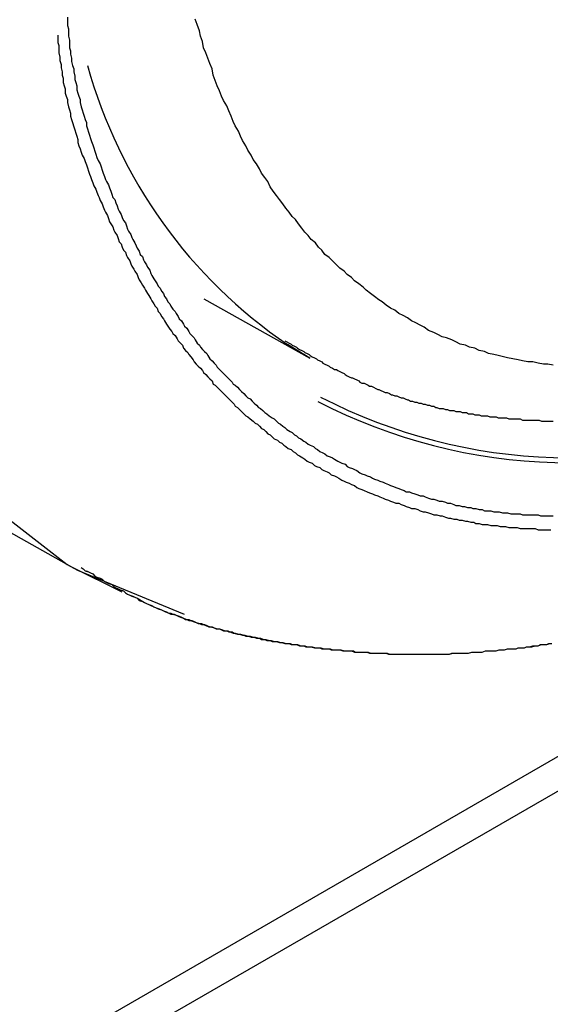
# Model space of a CAD drawing. Header units: millimetres. Extents: x 7187 to 8806, y -3756 to -2918.
# Tile 85 of 250: x 7831 to 7836, y -3648 to -3639. Entities that reach past the tile are written whole.
import ezdxf

# ---------------------------------------------------------------- set-up
doc = ezdxf.new("R2010")
doc.units = ezdxf.units.MM
doc.header["$LTSCALE"] = 3

msp = doc.modelspace()

# ---------------------------------------------------------------- linework, layer by layer
at = {"linetype": 'Continuous', "lineweight": 30}
for p, q in [((7832.5857, -3641.3863), (7833.59, -3641.9493)), ((7833.59, -3641.9493), (7833.3769, -3641.8208)), ((7828.2093, -3642.1667), (7831.3308, -3643.9291)), ((7828.2093, -3642.1667), (7831.3308, -3643.9292)), ((7705.2475, -3721.1735), (7839.8973, -3643.4418)), ((7705.0133, -3721.6353), (7840.1857, -3643.6019)), ((7831.3308, -3643.9292), (7831.809, -3644.1657)), ((7831.3888, -3643.9613), (7832.3997, -3644.3763))]:
    msp.add_line(p, q, dxfattribs=at)
at = {"linetype": 'Continuous', "lineweight": 30, "flags": 128}
msp.add_lwpolyline([(7828.2603, -3637.209), (7828.3876, -3639.0039), (7828.7665, -3640.6076), (7829.3876, -3641.9806), (7830.2356, -3643.089), (7831.2897, -3643.9057), (7831.3888, -3643.9613)], dxfattribs=at)
at = {"linetype": 'Continuous', "lineweight": 30}
for points in [[(7831.2926, -3638.7165, 0), (7831.2926, -3638.7565, 0), (7831.2926, -3638.7965, 0), (7831.3026, -3638.8265, 0), (7831.3026, -3638.8665, 0), (7831.3026, -3638.8965, 0), (7831.3126, -3638.9365, 0), (7831.3126, -3638.9665, 0), (7831.3126, -3639.0065, 0), (7831.3226, -3639.0365, 0), (7831.3226, -3639.0665, 0), (7831.3326, -3639.1065, 0), (7831.3326, -3639.1365, 0), (7831.3426, -3639.1765, 0), (7831.3526, -3639.2065, 0), (7831.3526, -3639.2365, 0), (7831.3626, -3639.2765, 0), (7831.3626, -3639.3065, 0), (7831.3726, -3639.3365, 0), (7831.3826, -3639.3665, 0), (7831.3826, -3639.4065, 0), (7831.3926, -3639.4365, 0), (7831.4026, -3639.4665, 0), (7831.4126, -3639.4965, 0), (7831.4126, -3639.5265, 0), (7831.4226, -3639.5665, 0), (7831.4326, -3639.5965, 0), (7831.4426, -3639.6265, 0), (7831.4526, -3639.6565, 0), (7831.4626, -3639.6865, 0), (7831.4726, -3639.7165, 0), (7831.4726, -3639.7465, 0), (7831.4826, -3639.7765, 0), (7831.4926, -3639.8065, 0), (7831.5026, -3639.8365, 0), (7831.5126, -3639.8665, 0), (7831.5226, -3639.8965, 0), (7831.5326, -3639.9265, 0), (7831.5426, -3639.9565, 0), (7831.5526, -3639.9865, 0), (7831.5626, -3640.0165, 0), (7831.5726, -3640.0465, 0), (7831.5826, -3640.0765, 0), (7831.6026, -3640.1065, 0), (7831.6126, -3640.1365, 0), (7831.6226, -3640.1665, 0), (7831.6326, -3640.1965, 0), (7831.6426, -3640.2265, 0), (7831.6526, -3640.2565, 0), (7831.6626, -3640.2765, 0), (7831.6826, -3640.3065, 0), (7831.6926, -3640.3365, 0), (7831.7026, -3640.3665, 0), (7831.7126, -3640.3965, 0), (7831.7226, -3640.4265, 0), (7831.7426, -3640.4465, 0), (7831.7526, -3640.4765, 0), (7831.7626, -3640.5065, 0), (7831.7726, -3640.5365, 0), (7831.7826, -3640.5565, 0), (7831.8026, -3640.5865, 0), (7831.8126, -3640.6165, 0), (7831.8226, -3640.6465, 0), (7831.8426, -3640.6665, 0), (7831.8526, -3640.6965, 0), (7831.8626, -3640.7265, 0), (7831.8726, -3640.7465, 0), (7831.8926, -3640.7765, 0), (7831.9026, -3640.8065, 0), (7831.9126, -3640.8265, 0), (7831.9326, -3640.8565, 0), (7831.9426, -3640.8865, 0), (7831.9526, -3640.9065, 0), (7831.9726, -3640.9365, 0), (7831.9826, -3640.9665, 0), (7832.0026, -3640.9865, 0), (7832.0126, -3641.0165, 0), (7832.0226, -3641.0365, 0), (7832.0426, -3641.0665, 0), (7832.0526, -3641.0865, 0), (7832.0726, -3641.1165, 0), (7832.0826, -3641.1465, 0), (7832.0926, -3641.1665, 0), (7832.1126, -3641.1965, 0), (7832.1226, -3641.2165, 0), (7832.1426, -3641.2465, 0), (7832.1526, -3641.2665, 0), (7832.1726, -3641.2865, 0), (7832.1826, -3641.3165, 0), (7832.2026, -3641.3365, 0), (7832.2126, -3641.3665, 0), (7832.2326, -3641.3865, 0), (7832.2426, -3641.4165, 0), (7832.2626, -3641.4365, 0), (7832.2726, -3641.4565, 0), (7832.2926, -3641.4865, 0), (7832.3126, -3641.5065, 0), (7832.3226, -3641.5265, 0), (7832.3426, -3641.5565, 0), (7832.3526, -3641.5765, 0), (7832.3726, -3641.5965, 0), (7832.3926, -3641.6265, 0), (7832.4026, -3641.6465, 0), (7832.4226, -3641.6665, 0), (7832.4426, -3641.6965, 0), (7832.4526, -3641.7165, 0), (7832.4726, -3641.7365, 0), (7832.4926, -3641.7565, 0), (7832.5026, -3641.7765, 0), (7832.5226, -3641.8065, 0), (7832.5426, -3641.8265, 0), (7832.5526, -3641.8465, 0), (7832.5726, -3641.8665, 0), (7832.5926, -3641.8865, 0), (7832.6126, -3641.9065, 0), (7832.6226, -3641.9265, 0), (7832.6426, -3641.9565, 0), (7832.6626, -3641.9765, 0), (7832.6826, -3641.9965, 0), (7832.7026, -3642.0165, 0), (7832.7126, -3642.0365, 0), (7832.7326, -3642.0565, 0), (7832.7526, -3642.0765, 0), (7832.7726, -3642.0965, 0), (7832.7926, -3642.1165, 0), (7832.8126, -3642.1365, 0), (7832.8326, -3642.1565, 0), (7832.8526, -3642.1765, 0), (7832.8626, -3642.1965, 0), (7832.8826, -3642.2065, 0), (7832.9026, -3642.2265, 0), (7832.9226, -3642.2465, 0), (7832.9426, -3642.2665, 0), (7832.9626, -3642.2865, 0), (7832.9826, -3642.3065, 0), (7833.0026, -3642.3265, 0), (7833.0226, -3642.3365, 0), (7833.0426, -3642.3565, 0), (7833.0626, -3642.3765, 0), (7833.0826, -3642.3965, 0), (7833.1026, -3642.4165, 0), (7833.1226, -3642.4265, 0), (7833.1426, -3642.4465, 0), (7833.1626, -3642.4665, 0), (7833.1826, -3642.4765, 0), (7833.2026, -3642.4965, 0), (7833.2326, -3642.5165, 0), (7833.2526, -3642.5265, 0), (7833.2726, -3642.5465, 0), (7833.2926, -3642.5665, 0), (7833.3126, -3642.5765, 0), (7833.3326, -3642.5965, 0), (7833.3526, -3642.6065, 0), (7833.3726, -3642.6265, 0), (7833.4026, -3642.6465, 0), (7833.4226, -3642.6565, 0), (7833.4426, -3642.6765, 0), (7833.4626, -3642.6865, 0), (7833.4826, -3642.7065, 0), (7833.5026, -3642.7165, 0), (7833.5326, -3642.7365, 0), (7833.5526, -3642.7465, 0), (7833.5726, -3642.7665, 0), (7833.5926, -3642.7765, 0), (7833.6226, -3642.7865, 0), (7833.6426, -3642.8065, 0), (7833.6626, -3642.8165, 0), (7833.6826, -3642.8365, 0), (7833.7126, -3642.8465, 0), (7833.7326, -3642.8565, 0), (7833.7526, -3642.8765, 0), (7833.7826, -3642.8865, 0), (7833.8026, -3642.8965, 0), (7833.8226, -3642.9065, 0), (7833.8526, -3642.9265, 0), (7833.8726, -3642.9365, 0), (7833.8926, -3642.9465, 0), (7833.9226, -3642.9565, 0), (7833.9426, -3642.9765, 0), (7833.9626, -3642.9865, 0), (7833.9926, -3642.9965, 0), (7834.0126, -3643.0065, 0), (7834.0326, -3643.0165, 0), (7834.0626, -3643.0365, 0), (7834.0826, -3643.0465, 0), (7834.1126, -3643.0565, 0), (7834.1326, -3643.0665, 0), (7834.1626, -3643.0765, 0), (7834.1826, -3643.0865, 0), (7834.2026, -3643.0965, 0), (7834.2326, -3643.1065, 0), (7834.2526, -3643.1165, 0), (7834.2826, -3643.1265, 0), (7834.3026, -3643.1365, 0), (7834.3326, -3643.1465, 0), (7834.3526, -3643.1565, 0), (7834.3826, -3643.1665, 0), (7834.4026, -3643.1765, 0), (7834.4326, -3643.1865, 0), (7834.4526, -3643.1965, 0), (7834.4826, -3643.2065, 0), (7834.5026, -3643.2165, 0), (7834.5326, -3643.2165, 0), (7834.5526, -3643.2265, 0), (7834.5826, -3643.2365, 0), (7834.6126, -3643.2465, 0), (7834.6326, -3643.2565, 0), (7834.6626, -3643.2565, 0), (7834.6826, -3643.2665, 0), (7834.7126, -3643.2765, 0), (7834.7426, -3643.2865, 0), (7834.7626, -3643.2865, 0), (7834.7926, -3643.2965, 0), (7834.8126, -3643.3065, 0), (7834.8426, -3643.3065, 0), (7834.8726, -3643.3165, 0), (7834.8926, -3643.3265, 0), (7834.9226, -3643.3265, 0), (7834.9526, -3643.3365, 0), (7834.9726, -3643.3465, 0), (7835.0026, -3643.3465, 0), (7835.0326, -3643.3565, 0), (7835.0526, -3643.3565, 0), (7835.0826, -3643.3665, 0), (7835.1126, -3643.3665, 0), (7835.1326, -3643.3765, 0), (7835.1626, -3643.3765, 0), (7835.1926, -3643.3865, 0), (7835.2226, -3643.3865, 0), (7835.2426, -3643.3965, 0), (7835.2726, -3643.3965, 0), (7835.3026, -3643.3965, 0), (7835.3326, -3643.4065, 0), (7835.3526, -3643.4065, 0), (7835.3826, -3643.4065, 0), (7835.4126, -3643.4165, 0), (7835.4426, -3643.4165, 0), (7835.4626, -3643.4165, 0), (7835.4926, -3643.4265, 0), (7835.5226, -3643.4265, 0), (7835.5526, -3643.4265, 0), (7835.5826, -3643.4265, 0), (7835.6026, -3643.4365, 0), (7835.6326, -3643.4365, 0), (7835.6626, -3643.4365, 0), (7835.6926, -3643.4365, 0), (7835.7226, -3643.4365, 0), (7835.7526, -3643.4365, 0), (7835.7726, -3643.4465, 0), (7835.8026, -3643.4465, 0), (7835.8326, -3643.4465, 0), (7835.8626, -3643.4465, 0), (7835.8926, -3643.4465, 0)], [(7835.8926, -3642.0165, 0), (7835.8426, -3642.0065, 0), (7835.8026, -3642.0065, 0), (7835.7526, -3641.9965, 0), (7835.7026, -3641.9865, 0), (7835.6526, -3641.9865, 0), (7835.6026, -3641.9765, 0), (7835.5626, -3641.9665, 0), (7835.5126, -3641.9565, 0), (7835.4626, -3641.9465, 0), (7835.4226, -3641.9365, 0), (7835.3726, -3641.9265, 0), (7835.3326, -3641.9165, 0), (7835.2826, -3641.9065, 0), (7835.2426, -3641.8865, 0), (7835.1926, -3641.8765, 0), (7835.1526, -3641.8565, 0), (7835.1026, -3641.8465, 0), (7835.0626, -3641.8265, 0), (7835.0126, -3641.8165, 0), (7834.9726, -3641.7965, 0), (7834.9326, -3641.7765, 0), (7834.8826, -3641.7565, 0), (7834.8426, -3641.7465, 0), (7834.8026, -3641.7265, 0), (7834.7626, -3641.7065, 0), (7834.7126, -3641.6865, 0), (7834.6726, -3641.6565, 0), (7834.6326, -3641.6365, 0), (7834.5926, -3641.6165, 0), (7834.5526, -3641.5965, 0), (7834.5126, -3641.5665, 0), (7834.4726, -3641.5465, 0), (7834.4326, -3641.5265, 0), (7834.3926, -3641.4965, 0), (7834.3526, -3641.4765, 0), (7834.3126, -3641.4465, 0), (7834.2726, -3641.4165, 0), (7834.2426, -3641.3965, 0), (7834.2026, -3641.3665, 0), (7834.1626, -3641.3365, 0), (7834.1226, -3641.3065, 0), (7834.0926, -3641.2765, 0), (7834.0526, -3641.2465, 0), (7834.0126, -3641.2165, 0), (7833.9826, -3641.1865, 0), (7833.9426, -3641.1565, 0), (7833.9126, -3641.1265, 0), (7833.8726, -3641.0965, 0), (7833.8426, -3641.0665, 0), (7833.8026, -3641.0265, 0), (7833.7726, -3640.9965, 0), (7833.7326, -3640.9665, 0), (7833.7026, -3640.9265, 0), (7833.6726, -3640.8965, 0), (7833.6426, -3640.8565, 0), (7833.6026, -3640.8265, 0), (7833.5726, -3640.7865, 0), (7833.5426, -3640.7565, 0), (7833.5126, -3640.7165, 0), (7833.4826, -3640.6765, 0), (7833.4526, -3640.6365, 0), (7833.4226, -3640.6065, 0), (7833.3926, -3640.5665, 0), (7833.3626, -3640.5265, 0), (7833.3326, -3640.4865, 0), (7833.3026, -3640.4465, 0), (7833.2726, -3640.4065, 0), (7833.2426, -3640.3665, 0), (7833.2126, -3640.3265, 0), (7833.1926, -3640.2765, 0), (7833.1626, -3640.2365, 0), (7833.1326, -3640.1965, 0), (7833.1126, -3640.1565, 0), (7833.0826, -3640.1065, 0), (7833.0526, -3640.0665, 0), (7833.0326, -3640.0265, 0), (7833.0026, -3639.9765, 0), (7832.9826, -3639.9365, 0), (7832.9526, -3639.8865, 0), (7832.9326, -3639.8465, 0), (7832.9126, -3639.7965, 0), (7832.8826, -3639.7465, 0), (7832.8626, -3639.7065, 0), (7832.8426, -3639.6565, 0), (7832.8226, -3639.6065, 0), (7832.8026, -3639.5565, 0), (7832.7726, -3639.5065, 0), (7832.7526, -3639.4665, 0), (7832.7326, -3639.4165, 0), (7832.7126, -3639.3665, 0), (7832.6926, -3639.3165, 0), (7832.6726, -3639.2665, 0), (7832.6626, -3639.2065, 0), (7832.6426, -3639.1565, 0), (7832.6226, -3639.1065, 0), (7832.6026, -3639.0565, 0), (7832.5826, -3639.0065, 0), (7832.5726, -3638.9465, 0), (7832.5526, -3638.8965, 0), (7832.5426, -3638.8465, 0), (7832.5226, -3638.7865, 0), (7832.5026, -3638.7365, 0)], [(7831.2026, -3638.8865, 0), (7831.2026, -3638.9165, 0), (7831.2026, -3638.9565, 0), (7831.2126, -3638.9865, 0), (7831.2126, -3639.0265, 0), (7831.2126, -3639.0565, 0), (7831.2226, -3639.0965, 0), (7831.2226, -3639.1265, 0), (7831.2326, -3639.1665, 0), (7831.2326, -3639.1965, 0), (7831.2426, -3639.2365, 0), (7831.2426, -3639.2665, 0), (7831.2526, -3639.2965, 0), (7831.2526, -3639.3365, 0), (7831.2626, -3639.3665, 0), (7831.2726, -3639.3965, 0), (7831.2726, -3639.4365, 0), (7831.2826, -3639.4665, 0), (7831.2926, -3639.4965, 0), (7831.2926, -3639.5265, 0), (7831.3026, -3639.5665, 0), (7831.3126, -3639.5965, 0), (7831.3226, -3639.6265, 0), (7831.3226, -3639.6565, 0), (7831.3326, -3639.6865, 0), (7831.3426, -3639.7165, 0), (7831.3526, -3639.7565, 0), (7831.3626, -3639.7865, 0), (7831.3726, -3639.8165, 0), (7831.3826, -3639.8465, 0), (7831.3926, -3639.8765, 0), (7831.3926, -3639.9065, 0), (7831.4026, -3639.9365, 0), (7831.4126, -3639.9665, 0), (7831.4226, -3639.9965, 0), (7831.4326, -3640.0265, 0), (7831.4526, -3640.0565, 0), (7831.4626, -3640.0865, 0), (7831.4726, -3640.1165, 0), (7831.4826, -3640.1465, 0), (7831.4926, -3640.1765, 0), (7831.5026, -3640.2065, 0), (7831.5126, -3640.2265, 0), (7831.5226, -3640.2565, 0), (7831.5326, -3640.2865, 0), (7831.5426, -3640.3165, 0), (7831.5626, -3640.3465, 0), (7831.5726, -3640.3765, 0), (7831.5826, -3640.4065, 0), (7831.5926, -3640.4265, 0), (7831.6026, -3640.4565, 0), (7831.6226, -3640.4865, 0), (7831.6326, -3640.5165, 0), (7831.6426, -3640.5465, 0), (7831.6526, -3640.5665, 0), (7831.6726, -3640.5965, 0), (7831.6826, -3640.6265, 0), (7831.6926, -3640.6565, 0), (7831.7026, -3640.6765, 0), (7831.7226, -3640.7065, 0), (7831.7326, -3640.7365, 0), (7831.7426, -3640.7565, 0), (7831.7626, -3640.7865, 0), (7831.7726, -3640.8165, 0), (7831.7826, -3640.8465, 0), (7831.8026, -3640.8665, 0), (7831.8126, -3640.8965, 0), (7831.8226, -3640.9265, 0), (7831.8426, -3640.9465, 0), (7831.8526, -3640.9765, 0), (7831.8626, -3640.9965, 0), (7831.8826, -3641.0265, 0), (7831.8926, -3641.0565, 0), (7831.9026, -3641.0765, 0), (7831.9226, -3641.1065, 0), (7831.9326, -3641.1265, 0), (7831.9526, -3641.1565, 0), (7831.9626, -3641.1865, 0), (7831.9726, -3641.2065, 0), (7831.9926, -3641.2365, 0), (7832.0026, -3641.2565, 0), (7832.0226, -3641.2865, 0), (7832.0326, -3641.3065, 0), (7832.0526, -3641.3365, 0), (7832.0626, -3641.3565, 0), (7832.0826, -3641.3865, 0), (7832.0926, -3641.4065, 0), (7832.1126, -3641.4365, 0), (7832.1226, -3641.4565, 0), (7832.1426, -3641.4765, 0), (7832.1526, -3641.5065, 0), (7832.1726, -3641.5265, 0), (7832.1826, -3641.5565, 0), (7832.2026, -3641.5765, 0), (7832.2126, -3641.5965, 0), (7832.2326, -3641.6265, 0), (7832.2426, -3641.6465, 0), (7832.2626, -3641.6765, 0), (7832.2826, -3641.6965, 0), (7832.2926, -3641.7165, 0), (7832.3126, -3641.7365, 0), (7832.3326, -3641.7665, 0), (7832.3426, -3641.7865, 0), (7832.3626, -3641.8065, 0), (7832.3826, -3641.8265, 0), (7832.3926, -3641.8565, 0), (7832.4126, -3641.8765, 0), (7832.4326, -3641.8965, 0), (7832.4426, -3641.9165, 0), (7832.4626, -3641.9365, 0), (7832.4826, -3641.9665, 0), (7832.4926, -3641.9865, 0), (7832.5126, -3642.0065, 0), (7832.5326, -3642.0265, 0), (7832.5526, -3642.0465, 0), (7832.5726, -3642.0665, 0), (7832.5826, -3642.0865, 0), (7832.6026, -3642.1065, 0), (7832.6226, -3642.1265, 0), (7832.6426, -3642.1465, 0), (7832.6626, -3642.1665, 0), (7832.6726, -3642.1965, 0), (7832.6926, -3642.2065, 0), (7832.7126, -3642.2265, 0), (7832.7326, -3642.2465, 0), (7832.7526, -3642.2665, 0), (7832.7726, -3642.2865, 0), (7832.7926, -3642.3065, 0), (7832.8126, -3642.3265, 0), (7832.8326, -3642.3465, 0), (7832.8526, -3642.3665, 0), (7832.8726, -3642.3865, 0), (7832.8826, -3642.4065, 0), (7832.9026, -3642.4165, 0), (7832.9226, -3642.4365, 0), (7832.9426, -3642.4565, 0), (7832.9626, -3642.4765, 0), (7832.9826, -3642.4965, 0), (7833.0026, -3642.5065, 0), (7833.0226, -3642.5265, 0), (7833.0526, -3642.5465, 0), (7833.0726, -3642.5665, 0), (7833.0926, -3642.5765, 0), (7833.1126, -3642.5965, 0), (7833.1326, -3642.6165, 0), (7833.1526, -3642.6265, 0), (7833.1726, -3642.6465, 0), (7833.1926, -3642.6665, 0), (7833.2126, -3642.6765, 0), (7833.2326, -3642.6965, 0), (7833.2526, -3642.7165, 0), (7833.2826, -3642.7265, 0), (7833.3026, -3642.7465, 0), (7833.3226, -3642.7565, 0), (7833.3426, -3642.7765, 0), (7833.3626, -3642.7865, 0), (7833.3826, -3642.8065, 0), (7833.4126, -3642.8165, 0), (7833.4326, -3642.8365, 0), (7833.4526, -3642.8465, 0), (7833.4726, -3642.8665, 0), (7833.4926, -3642.8765, 0), (7833.5226, -3642.8965, 0), (7833.5426, -3642.9065, 0), (7833.5626, -3642.9265, 0), (7833.5826, -3642.9365, 0), (7833.6126, -3642.9465, 0), (7833.6326, -3642.9665, 0), (7833.6526, -3642.9765, 0), (7833.6826, -3642.9865, 0), (7833.7026, -3643.0065, 0), (7833.7226, -3643.0165, 0), (7833.7526, -3643.0265, 0), (7833.7726, -3643.0365, 0), (7833.7926, -3643.0565, 0), (7833.8226, -3643.0665, 0), (7833.8426, -3643.0765, 0), (7833.8626, -3643.0865, 0), (7833.8926, -3643.1065, 0), (7833.9126, -3643.1165, 0), (7833.9326, -3643.1265, 0), (7833.9626, -3643.1365, 0), (7833.9826, -3643.1465, 0), (7834.0126, -3643.1565, 0), (7834.0326, -3643.1765, 0), (7834.0526, -3643.1865, 0), (7834.0826, -3643.1965, 0), (7834.1026, -3643.2065, 0), (7834.1326, -3643.2165, 0), (7834.1526, -3643.2265, 0), (7834.1826, -3643.2365, 0), (7834.2026, -3643.2465, 0), (7834.2326, -3643.2565, 0), (7834.2526, -3643.2665, 0), (7834.2826, -3643.2765, 0), (7834.3026, -3643.2865, 0), (7834.3326, -3643.2965, 0), (7834.3526, -3643.3065, 0), (7834.3826, -3643.3165, 0), (7834.4026, -3643.3265, 0), (7834.4326, -3643.3265, 0), (7834.4526, -3643.3365, 0), (7834.4826, -3643.3465, 0), (7834.5026, -3643.3565, 0), (7834.5326, -3643.3665, 0), (7834.5526, -3643.3765, 0), (7834.5826, -3643.3765, 0), (7834.6126, -3643.3865, 0), (7834.6326, -3643.3965, 0), (7834.6626, -3643.4065, 0), (7834.6826, -3643.4065, 0), (7834.7126, -3643.4165, 0), (7834.7426, -3643.4265, 0), (7834.7626, -3643.4365, 0), (7834.7926, -3643.4365, 0), (7834.8226, -3643.4465, 0), (7834.8426, -3643.4465, 0), (7834.8726, -3643.4565, 0), (7834.9026, -3643.4665, 0), (7834.9226, -3643.4665, 0), (7834.9526, -3643.4765, 0), (7834.9826, -3643.4765, 0), (7835.0026, -3643.4865, 0), (7835.0326, -3643.4865, 0), (7835.0626, -3643.4965, 0), (7835.0826, -3643.4965, 0), (7835.1126, -3643.5065, 0), (7835.1426, -3643.5065, 0), (7835.1626, -3643.5165, 0), (7835.1926, -3643.5165, 0), (7835.2226, -3643.5265, 0), (7835.2526, -3643.5265, 0), (7835.2726, -3643.5265, 0), (7835.3026, -3643.5365, 0), (7835.3326, -3643.5365, 0), (7835.3626, -3643.5365, 0), (7835.3926, -3643.5465, 0), (7835.4126, -3643.5465, 0), (7835.4426, -3643.5465, 0), (7835.4726, -3643.5565, 0), (7835.5026, -3643.5565, 0), (7835.5326, -3643.5565, 0), (7835.5526, -3643.5565, 0), (7835.5826, -3643.5665, 0), (7835.6126, -3643.5665, 0), (7835.6426, -3643.5665, 0), (7835.6726, -3643.5665, 0), (7835.7026, -3643.5665, 0), (7835.7226, -3643.5665, 0), (7835.7526, -3643.5765, 0), (7835.7826, -3643.5765, 0), (7835.8126, -3643.5765, 0), (7835.8426, -3643.5765, 0), (7835.8726, -3643.5765, 0)], [(7833.3526, -3641.7865, 0), (7833.3726, -3641.7965, 0), (7833.3926, -3641.8065, 0), (7833.4126, -3641.8165, 0), (7833.4226, -3641.8265, 0), (7833.4426, -3641.8365, 0), (7833.4626, -3641.8465, 0), (7833.4726, -3641.8565, 0), (7833.4926, -3641.8665, 0), (7833.5126, -3641.8765, 0), (7833.5326, -3641.8865, 0), (7833.5426, -3641.8965, 0), (7833.5626, -3641.9065, 0), (7833.5826, -3641.9165, 0), (7833.5926, -3641.9265, 0), (7833.6126, -3641.9365, 0), (7833.6326, -3641.9465, 0), (7833.6526, -3641.9565, 0), (7833.6626, -3641.9665, 0), (7833.6826, -3641.9765, 0), (7833.7026, -3641.9865, 0), (7833.7126, -3641.9965, 0), (7833.7326, -3642.0065, 0), (7833.7526, -3642.0165, 0), (7833.7726, -3642.0265, 0), (7833.7826, -3642.0365, 0), (7833.8026, -3642.0465, 0), (7833.8226, -3642.0565, 0), (7833.8426, -3642.0565, 0), (7833.8526, -3642.0665, 0), (7833.8726, -3642.0765, 0), (7833.8926, -3642.0865, 0), (7833.9126, -3642.0965, 0), (7833.9226, -3642.1065, 0), (7833.9426, -3642.1165, 0), (7833.9626, -3642.1265, 0), (7833.9826, -3642.1365, 0), (7833.9926, -3642.1365, 0), (7834.0126, -3642.1465, 0), (7834.0326, -3642.1565, 0), (7834.0526, -3642.1665, 0), (7834.0626, -3642.1765, 0), (7834.0826, -3642.1865, 0), (7834.1026, -3642.1865, 0), (7834.1226, -3642.1965, 0), (7834.1426, -3642.2065, 0), (7834.1526, -3642.2165, 0), (7834.1726, -3642.2165, 0), (7834.1926, -3642.2265, 0), (7834.2126, -3642.2365, 0), (7834.2326, -3642.2465, 0), (7834.2426, -3642.2465, 0), (7834.2626, -3642.2565, 0), (7834.2826, -3642.2665, 0), (7834.3026, -3642.2765, 0), (7834.3226, -3642.2765, 0), (7834.3426, -3642.2865, 0), (7834.3626, -3642.2965, 0), (7834.3726, -3642.2965, 0), (7834.3926, -3642.3065, 0), (7834.4126, -3642.3065, 0), (7834.4326, -3642.3165, 0), (7834.4526, -3642.3265, 0), (7834.4726, -3642.3265, 0), (7834.4926, -3642.3365, 0), (7834.5126, -3642.3465, 0), (7834.5226, -3642.3465, 0), (7834.5426, -3642.3565, 0), (7834.5626, -3642.3565, 0), (7834.5826, -3642.3665, 0), (7834.6026, -3642.3665, 0), (7834.6226, -3642.3765, 0), (7834.6426, -3642.3765, 0), (7834.6626, -3642.3865, 0), (7834.6826, -3642.3865, 0), (7834.7026, -3642.3965, 0), (7834.7226, -3642.3965, 0), (7834.7426, -3642.4065, 0), (7834.7626, -3642.4065, 0), (7834.7826, -3642.4165, 0), (7834.7926, -3642.4165, 0), (7834.8126, -3642.4265, 0), (7834.8326, -3642.4265, 0), (7834.8526, -3642.4265, 0), (7834.8726, -3642.4365, 0), (7834.8926, -3642.4365, 0), (7834.9126, -3642.4465, 0), (7834.9326, -3642.4465, 0), (7834.9526, -3642.4465, 0), (7834.9726, -3642.4565, 0), (7834.9926, -3642.4565, 0), (7835.0126, -3642.4565, 0), (7835.0326, -3642.4665, 0), (7835.0526, -3642.4665, 0), (7835.0726, -3642.4665, 0), (7835.0926, -3642.4765, 0), (7835.1126, -3642.4765, 0), (7835.1326, -3642.4765, 0), (7835.1526, -3642.4865, 0), (7835.1726, -3642.4865, 0), (7835.1926, -3642.4865, 0), (7835.2126, -3642.4965, 0), (7835.2326, -3642.4965, 0), (7835.2526, -3642.4965, 0), (7835.2726, -3642.4965, 0), (7835.2926, -3642.5065, 0), (7835.3126, -3642.5065, 0), (7835.3326, -3642.5065, 0), (7835.3526, -3642.5065, 0), (7835.3726, -3642.5165, 0), (7835.3926, -3642.5165, 0), (7835.4126, -3642.5165, 0), (7835.4326, -3642.5165, 0), (7835.4526, -3642.5165, 0), (7835.4726, -3642.5265, 0), (7835.5026, -3642.5265, 0), (7835.5226, -3642.5265, 0), (7835.5426, -3642.5265, 0), (7835.5626, -3642.5265, 0), (7835.5826, -3642.5265, 0), (7835.6026, -3642.5365, 0), (7835.6226, -3642.5365, 0), (7835.6426, -3642.5365, 0), (7835.6626, -3642.5365, 0), (7835.6826, -3642.5365, 0), (7835.7026, -3642.5365, 0), (7835.7226, -3642.5365, 0), (7835.7426, -3642.5365, 0), (7835.7626, -3642.5365, 0), (7835.7826, -3642.5465, 0), (7835.8026, -3642.5465, 0), (7835.8226, -3642.5465, 0), (7835.8426, -3642.5465, 0), (7835.8626, -3642.5465, 0), (7835.8926, -3642.5465, 0)], [(7831.4226, -3643.9365, 0), (7831.4426, -3643.9465, 0), (7831.4626, -3643.9665, 0), (7831.4926, -3643.9765, 0), (7831.5126, -3643.9865, 0), (7831.5326, -3643.9965, 0), (7831.5526, -3644.0165, 0), (7831.5726, -3644.0265, 0), (7831.6026, -3644.0365, 0), (7831.6226, -3644.0465, 0), (7831.6426, -3644.0665, 0), (7831.6626, -3644.0765, 0), (7831.6826, -3644.0865, 0), (7831.7126, -3644.0965, 0), (7831.7326, -3644.1165, 0), (7831.7526, -3644.1265, 0), (7831.7726, -3644.1365, 0), (7831.7926, -3644.1465, 0), (7831.8226, -3644.1565, 0), (7831.8426, -3644.1765, 0), (7831.8626, -3644.1865, 0), (7831.8826, -3644.1965, 0), (7831.9126, -3644.2065, 0), (7831.9326, -3644.2165, 0), (7831.9526, -3644.2265, 0), (7831.9726, -3644.2465, 0), (7832.0026, -3644.2565, 0), (7832.0226, -3644.2665, 0), (7832.0426, -3644.2765, 0), (7832.0626, -3644.2865, 0), (7832.0926, -3644.2965, 0), (7832.1126, -3644.3065, 0), (7832.1326, -3644.3165, 0), (7832.1626, -3644.3265, 0), (7832.1826, -3644.3365, 0), (7832.2026, -3644.3465, 0), (7832.2326, -3644.3565, 0), (7832.2526, -3644.3665, 0), (7832.2726, -3644.3765, 0), (7832.3026, -3644.3765, 0), (7832.3226, -3644.3865, 0), (7832.3526, -3644.3965, 0), (7832.3726, -3644.4065, 0), (7832.3926, -3644.4165, 0), (7832.4226, -3644.4265, 0), (7832.4426, -3644.4365, 0), (7832.4726, -3644.4365, 0), (7832.4926, -3644.4465, 0), (7832.5126, -3644.4565, 0), (7832.5426, -3644.4665, 0), (7832.5626, -3644.4765, 0), (7832.5926, -3644.4765, 0), (7832.6126, -3644.4865, 0), (7832.6426, -3644.4965, 0), (7832.6626, -3644.4965, 0), (7832.6826, -3644.5065, 0), (7832.7126, -3644.5165, 0), (7832.7326, -3644.5165, 0), (7832.7626, -3644.5265, 0), (7832.7826, -3644.5365, 0), (7832.8126, -3644.5365, 0), (7832.8326, -3644.5465, 0), (7832.8626, -3644.5565, 0), (7832.8826, -3644.5565, 0), (7832.9126, -3644.5665, 0), (7832.9326, -3644.5665, 0), (7832.9626, -3644.5765, 0), (7832.9826, -3644.5865, 0), (7833.0126, -3644.5865, 0), (7833.0326, -3644.5965, 0), (7833.0626, -3644.5965, 0), (7833.0826, -3644.6065, 0), (7833.1126, -3644.6065, 0), (7833.1326, -3644.6165, 0), (7833.1626, -3644.6165, 0), (7833.1826, -3644.6265, 0), (7833.2126, -3644.6265, 0), (7833.2326, -3644.6365, 0), (7833.2626, -3644.6365, 0), (7833.2826, -3644.6365, 0), (7833.3126, -3644.6465, 0), (7833.3326, -3644.6465, 0), (7833.3626, -3644.6565, 0), (7833.3926, -3644.6565, 0), (7833.4126, -3644.6665, 0), (7833.4426, -3644.6665, 0), (7833.4626, -3644.6665, 0), (7833.4926, -3644.6765, 0), (7833.5126, -3644.6765, 0), (7833.5426, -3644.6765, 0), (7833.5626, -3644.6865, 0), (7833.5926, -3644.6865, 0), (7833.6126, -3644.6865, 0), (7833.6426, -3644.6965, 0), (7833.6726, -3644.6965, 0), (7833.6926, -3644.6965, 0), (7833.7226, -3644.7065, 0), (7833.7426, -3644.7065, 0), (7833.7726, -3644.7065, 0), (7833.7926, -3644.7165, 0), (7833.8226, -3644.7165, 0), (7833.8526, -3644.7165, 0), (7833.8726, -3644.7165, 0), (7833.9026, -3644.7265, 0), (7833.9226, -3644.7265, 0), (7833.9526, -3644.7265, 0), (7833.9726, -3644.7265, 0), (7834.0026, -3644.7265, 0), (7834.0226, -3644.7365, 0), (7834.0526, -3644.7365, 0), (7834.0826, -3644.7365, 0), (7834.1026, -3644.7365, 0), (7834.1326, -3644.7365, 0), (7834.1526, -3644.7465, 0), (7834.1826, -3644.7465, 0), (7834.2126, -3644.7465, 0), (7834.2326, -3644.7465, 0), (7834.2626, -3644.7465, 0), (7834.2826, -3644.7465, 0), (7834.3126, -3644.7465, 0), (7834.3326, -3644.7565, 0), (7834.3626, -3644.7565, 0), (7834.3926, -3644.7565, 0), (7834.4126, -3644.7565, 0), (7834.4426, -3644.7565, 0), (7834.4626, -3644.7565, 0), (7834.4926, -3644.7565, 0), (7834.5226, -3644.7565, 0), (7834.5426, -3644.7565, 0), (7834.5726, -3644.7565, 0), (7834.5926, -3644.7565, 0), (7834.6226, -3644.7565, 0), (7834.6526, -3644.7565, 0), (7834.6726, -3644.7565, 0), (7834.7026, -3644.7565, 0), (7834.7226, -3644.7565, 0), (7834.7526, -3644.7565, 0), (7834.7826, -3644.7565, 0), (7834.8026, -3644.7565, 0), (7834.8326, -3644.7565, 0), (7834.8526, -3644.7565, 0), (7834.8826, -3644.7565, 0), (7834.9126, -3644.7565, 0), (7834.9326, -3644.7465, 0), (7834.9626, -3644.7465, 0), (7834.9926, -3644.7465, 0), (7835.0126, -3644.7465, 0), (7835.0426, -3644.7465, 0), (7835.0626, -3644.7465, 0), (7835.0926, -3644.7465, 0), (7835.1226, -3644.7365, 0), (7835.1426, -3644.7365, 0), (7835.1726, -3644.7365, 0), (7835.2026, -3644.7365, 0), (7835.2226, -3644.7365, 0), (7835.2526, -3644.7265, 0), (7835.2726, -3644.7265, 0), (7835.3026, -3644.7265, 0), (7835.3326, -3644.7265, 0), (7835.3526, -3644.7265, 0), (7835.3826, -3644.7165, 0), (7835.4126, -3644.7165, 0), (7835.4326, -3644.7165, 0), (7835.4626, -3644.7065, 0), (7835.4926, -3644.7065, 0), (7835.5126, -3644.7065, 0), (7835.5426, -3644.7065, 0), (7835.5626, -3644.6965, 0), (7835.5926, -3644.6965, 0), (7835.6226, -3644.6965, 0), (7835.6426, -3644.6865, 0), (7835.6726, -3644.6865, 0), (7835.7026, -3644.6765, 0), (7835.7226, -3644.6765, 0), (7835.7526, -3644.6765, 0), (7835.7826, -3644.6665, 0), (7835.8026, -3644.6665, 0), (7835.8326, -3644.6665, 0), (7835.8626, -3644.6565, 0), (7835.8826, -3644.6565, 0)], [(7831.4726, -3643.9665, 0), (7831.4926, -3643.9765, 0), (7831.5126, -3643.9865, 0), (7831.5326, -3643.9965, 0), (7831.5526, -3644.0165, 0), (7831.5726, -3644.0265, 0), (7831.6026, -3644.0365, 0), (7831.6226, -3644.0465, 0), (7831.6426, -3644.0665, 0), (7831.6626, -3644.0765, 0), (7831.6826, -3644.0865, 0), (7831.7126, -3644.0965, 0), (7831.7326, -3644.1165, 0), (7831.7526, -3644.1265, 0), (7831.7726, -3644.1365, 0), (7831.7926, -3644.1465, 0), (7831.8226, -3644.1565, 0), (7831.8426, -3644.1765, 0), (7831.8626, -3644.1865, 0), (7831.8826, -3644.1965, 0), (7831.9026, -3644.2065, 0), (7831.9326, -3644.2165, 0), (7831.9526, -3644.2265, 0), (7831.9726, -3644.2365, 0), (7831.9926, -3644.2465, 0), (7832.0226, -3644.2665, 0), (7832.0426, -3644.2765, 0), (7832.0626, -3644.2865, 0), (7832.0826, -3644.2965, 0), (7832.1126, -3644.3065, 0), (7832.1326, -3644.3165, 0), (7832.1526, -3644.3265, 0), (7832.1826, -3644.3365, 0), (7832.2026, -3644.3465, 0), (7832.2226, -3644.3565, 0), (7832.2526, -3644.3665, 0), (7832.2726, -3644.3665, 0), (7832.2926, -3644.3765, 0), (7832.3226, -3644.3865, 0), (7832.3426, -3644.3965, 0), (7832.3626, -3644.4065, 0), (7832.3926, -3644.4165, 0), (7832.4126, -3644.4265, 0), (7832.4426, -3644.4265, 0), (7832.4626, -3644.4365, 0), (7832.4826, -3644.4465, 0), (7832.5126, -3644.4565, 0), (7832.5326, -3644.4665, 0), (7832.5626, -3644.4665, 0), (7832.5826, -3644.4765, 0), (7832.6026, -3644.4865, 0), (7832.6326, -3644.4965, 0), (7832.6526, -3644.4965, 0), (7832.6826, -3644.5065, 0), (7832.7026, -3644.5165, 0), (7832.7326, -3644.5165, 0), (7832.7526, -3644.5265, 0), (7832.7726, -3644.5365, 0), (7832.8026, -3644.5365, 0), (7832.8226, -3644.5465, 0), (7832.8526, -3644.5465, 0), (7832.8726, -3644.5565, 0), (7832.9026, -3644.5665, 0), (7832.9226, -3644.5665, 0), (7832.9526, -3644.5765, 0), (7832.9726, -3644.5765, 0), (7833.0026, -3644.5865, 0), (7833.0226, -3644.5865, 0), (7833.0526, -3644.5965, 0), (7833.0726, -3644.5965, 0), (7833.1026, -3644.6065, 0), (7833.1226, -3644.6065, 0), (7833.1526, -3644.6165, 0), (7833.1726, -3644.6165, 0), (7833.2026, -3644.6265, 0), (7833.2226, -3644.6265, 0), (7833.2526, -3644.6365, 0), (7833.2726, -3644.6365, 0), (7833.3026, -3644.6465, 0), (7833.3226, -3644.6465, 0), (7833.3526, -3644.6565, 0), (7833.3726, -3644.6565, 0), (7833.4026, -3644.6565, 0), (7833.4226, -3644.6665, 0), (7833.4526, -3644.6665, 0), (7833.4726, -3644.6665, 0), (7833.5026, -3644.6765, 0), (7833.5326, -3644.6765, 0), (7833.5526, -3644.6865, 0), (7833.5826, -3644.6865, 0), (7833.6026, -3644.6865, 0), (7833.6326, -3644.6965, 0), (7833.6526, -3644.6965, 0), (7833.6826, -3644.6965, 0), (7833.7026, -3644.7065, 0), (7833.7326, -3644.7065, 0), (7833.7526, -3644.7065, 0), (7833.7826, -3644.7065, 0), (7833.8026, -3644.7165, 0), (7833.8326, -3644.7165, 0), (7833.8626, -3644.7165, 0), (7833.8826, -3644.7165, 0), (7833.9126, -3644.7265, 0), (7833.9326, -3644.7265, 0), (7833.9626, -3644.7265, 0), (7833.9826, -3644.7265, 0), (7834.0126, -3644.7365, 0), (7834.0326, -3644.7365, 0), (7834.0626, -3644.7365, 0), (7834.0926, -3644.7365, 0), (7834.1126, -3644.7365, 0), (7834.1426, -3644.7365, 0), (7834.1626, -3644.7465, 0), (7834.1926, -3644.7465, 0), (7834.2126, -3644.7465, 0), (7834.2426, -3644.7465, 0), (7834.2626, -3644.7465, 0), (7834.2926, -3644.7465, 0), (7834.3226, -3644.7465, 0), (7834.3426, -3644.7565, 0), (7834.3726, -3644.7565, 0), (7834.3926, -3644.7565, 0), (7834.4226, -3644.7565, 0), (7834.4426, -3644.7565, 0), (7834.4726, -3644.7565, 0), (7834.5026, -3644.7565, 0), (7834.5226, -3644.7565, 0), (7834.5526, -3644.7565, 0), (7834.5726, -3644.7565, 0), (7834.6026, -3644.7565, 0), (7834.6326, -3644.7565, 0), (7834.6526, -3644.7565, 0), (7834.6826, -3644.7565, 0), (7834.7026, -3644.7565, 0), (7834.7326, -3644.7565, 0), (7834.7526, -3644.7565, 0), (7834.7826, -3644.7565, 0), (7834.8126, -3644.7565, 0), (7834.8326, -3644.7565, 0), (7834.8626, -3644.7565, 0), (7834.8826, -3644.7565, 0), (7834.9126, -3644.7565, 0), (7834.9426, -3644.7465, 0), (7834.9626, -3644.7465, 0), (7834.9926, -3644.7465, 0), (7835.0126, -3644.7465, 0), (7835.0426, -3644.7465, 0), (7835.0726, -3644.7465, 0), (7835.0926, -3644.7465, 0), (7835.1226, -3644.7365, 0), (7835.1526, -3644.7365, 0), (7835.1726, -3644.7365, 0), (7835.2026, -3644.7365, 0), (7835.2226, -3644.7365, 0), (7835.2526, -3644.7265, 0), (7835.2826, -3644.7265, 0), (7835.3026, -3644.7265, 0), (7835.3326, -3644.7265, 0), (7835.3526, -3644.7265, 0), (7835.3826, -3644.7165, 0), (7835.4126, -3644.7165, 0), (7835.4326, -3644.7165, 0), (7835.4626, -3644.7065, 0), (7835.4826, -3644.7065, 0), (7835.5126, -3644.7065, 0), (7835.5426, -3644.7065, 0), (7835.5626, -3644.6965, 0), (7835.5926, -3644.6965, 0), (7835.6226, -3644.6965, 0), (7835.6426, -3644.6865, 0), (7835.6726, -3644.6865, 0), (7835.6926, -3644.6865, 0), (7835.7226, -3644.6765, 0), (7835.7526, -3644.6765, 0), (7835.7726, -3644.6665, 0), (7835.8026, -3644.6665, 0), (7835.8326, -3644.6665, 0), (7835.8526, -3644.6565, 0), (7835.8826, -3644.6565, 0)]]:
    msp.add_polyline3d(points, dxfattribs=at)
for centre, radius, start, end in [((7836.0373, -3637.9168), 4.7243, 195.45903, 235.72691), ((7836.066, -3637.7233), 5.1728, 242.67199, 293.58259), ((7836.0558, -3637.7315), 5.2106, 242.70173, 294.06504)]:
    msp.add_arc(centre, radius, start, end, dxfattribs=at)

doc.saveas('drawing.dxf')
